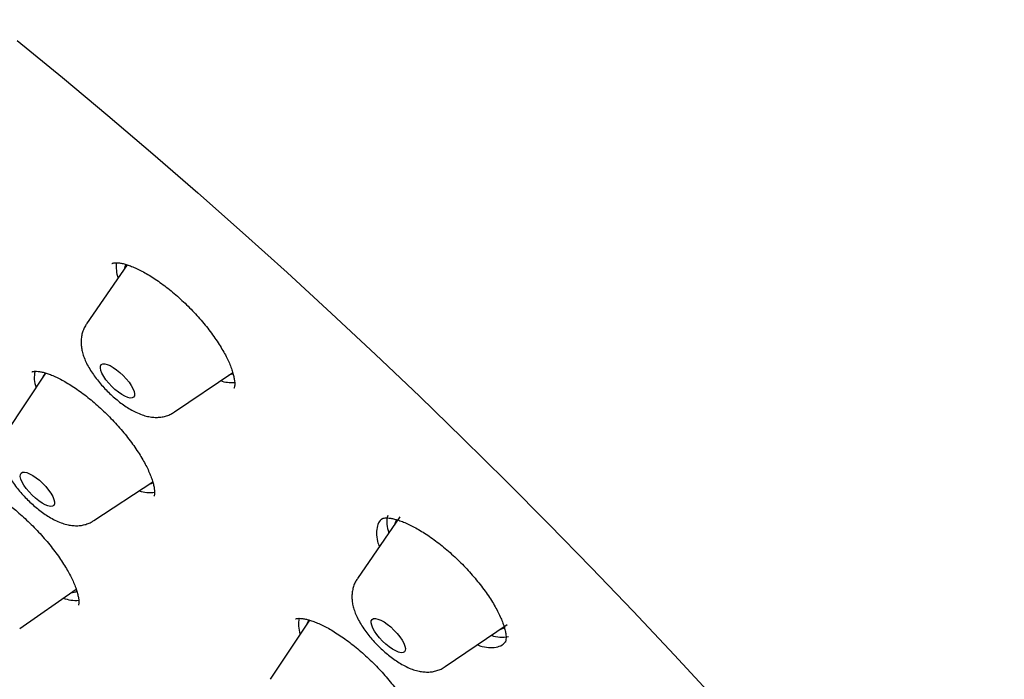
# Model space of a CAD drawing. Header units: millimetres. Extents: x 8 to 1577, y 12 to 2536.
# Tile 27 of 67: x 1340 to 1360, y 898 to 911. Entities that reach past the tile are written whole.
import ezdxf

# ---------------------------------------------------------------- set-up
doc = ezdxf.new("R2010")
doc.units = ezdxf.units.MM

msp = doc.modelspace()

# ---------------------------------------------------------------- linework, layer by layer
at = {"color": 7, "linetype": 'Continuous', "lineweight": 30}
for p, q in [((1342.605, 906.592), (1341.81, 905.432)), ((1341.008, 904.467), (1340.235, 903.299)), ((1343.534, 903.704), (1344.676, 904.482)), ((1341.956, 901.573), (1343.108, 902.332)), ((1347.953, 901.649), (1347.121, 900.434)), ((1340.5, 899.454), (1341.606, 900.23)), ((1346.183, 899.62), (1345.414, 898.459)), ((1348.845, 898.707), (1350.061, 899.535))]:
    msp.add_line(p, q, dxfattribs=at)
at = {"color": 7, "linetype": 'Continuous', "lineweight": 30, "flags": 128}
for points in [[(1340.451, 910.994), (1341.339, 910.266), (1342.225, 909.525), (1343.11, 908.772), (1343.992, 908.006), (1344.87, 907.228), (1345.745, 906.439), (1346.615, 905.64), (1347.48, 904.831), (1348.34, 904.012), (1349.193, 903.184), (1350.039, 902.348), (1350.878, 901.504), (1351.709, 900.654), (1352.531, 899.796), (1353.344, 898.932), (1354.148, 898.063)], [(1342.588, 906.601), (1342.561, 906.557), (1342.545, 906.504)], [(1342.368, 904.146), (1342.304, 904.207), (1342.244, 904.271), (1342.191, 904.337), (1342.147, 904.402), (1342.113, 904.464), (1342.091, 904.52), (1342.081, 904.568), (1342.084, 904.606), (1342.1, 904.633), (1342.129, 904.648), (1342.168, 904.649), (1342.217, 904.638), (1342.273, 904.615), (1342.335, 904.579), (1342.4, 904.534), (1342.466, 904.48), (1342.53, 904.42), (1342.59, 904.355), (1342.643, 904.289), (1342.687, 904.224), (1342.721, 904.163), (1342.743, 904.107), (1342.753, 904.059), (1342.75, 904.021), (1342.734, 903.994), (1342.706, 903.979), (1342.666, 903.977), (1342.618, 903.988), (1342.561, 904.012), (1342.499, 904.047), (1342.434, 904.092), (1342.368, 904.146)], [(1340.806, 902.013), (1340.742, 902.073), (1340.682, 902.137), (1340.628, 902.203), (1340.582, 902.268), (1340.547, 902.33), (1340.523, 902.387), (1340.511, 902.436), (1340.513, 902.476), (1340.527, 902.504), (1340.553, 902.521), (1340.591, 902.524), (1340.639, 902.515), (1340.694, 902.493), (1340.756, 902.46), (1340.821, 902.415), (1340.886, 902.363), (1340.951, 902.303), (1341.011, 902.239), (1341.065, 902.173), (1341.111, 902.108), (1341.146, 902.045), (1341.17, 901.989), (1341.182, 901.939), (1341.18, 901.9), (1341.166, 901.871), (1341.14, 901.855), (1341.102, 901.851), (1341.054, 901.861), (1340.999, 901.882), (1340.937, 901.916), (1340.872, 901.96), (1340.806, 902.013)], [(1347.886, 901.586), (1347.867, 901.546), (1347.856, 901.506)], [(1347.617, 899.207), (1347.557, 899.272), (1347.504, 899.338), (1347.459, 899.403), (1347.425, 899.465), (1347.402, 899.521), (1347.392, 899.569), (1347.395, 899.608), (1347.411, 899.635), (1347.438, 899.65), (1347.477, 899.652), (1347.526, 899.641), (1347.582, 899.618), (1347.644, 899.583), (1347.709, 899.538), (1347.775, 899.485), (1347.839, 899.424), (1347.899, 899.36), (1347.952, 899.294), (1347.997, 899.229), (1348.031, 899.167), (1348.054, 899.111), (1348.064, 899.063), (1348.061, 899.024), (1348.045, 898.997), (1348.018, 898.982), (1347.979, 898.98), (1347.93, 898.99), (1347.874, 899.014), (1347.812, 899.049), (1347.747, 899.094), (1347.681, 899.147), (1347.617, 899.207)], [(1349.919, 899.438), (1349.955, 899.448), (1349.998, 899.468)]]:
    msp.add_lwpolyline(points, dxfattribs=at)
at = {"color": 7, "linetype": 'Continuous', "lineweight": 30}
for centre, radius, start, end in [((1343.027, 906.547), 0.636, 172.1713, 199.6392), ((1341.331, 904.377), 0.546, 166.104, 200.711), ((1341.135, 904.319), 0.195, 128.7647, 162.1855), ((1344.657, 904.936), 0.655, 250.378, 275.1963), ((1344.569, 904.658), 0.226, 279.9414, 301.5238), ((1342.976, 902.476), 0.2, 287.8193, 312.8587), ((1343.044, 902.728), 0.605, 250.5657, 279.9374), ((1348.249, 901.537), 0.549, 165.6776, 201.5179), ((1341.595, 900.675), 0.668, 248.7604, 275.5217), ((1341.497, 900.411), 0.255, 270.8649, 300.5502), ((1346.524, 899.54), 0.559, 167.92, 200.4633), ((1346.316, 899.479), 0.197, 133.4137, 162.2034), ((1349.951, 899.847), 0.563, 248.8596, 284.0393)]:
    msp.add_arc(centre, radius, start, end, dxfattribs=at)
for points, knots in [([(1390.457, 875.422), (1390.5, 875.467), (1390.58, 875.55), (1390.689, 875.669), (1390.78, 875.771), (1390.853, 875.856), (1390.909, 875.922), (1390.95, 875.972), (1391.024, 876.065), (1391.103, 876.166), (1391.188, 876.279), (1391.248, 876.362), (1391.316, 876.459), (1391.39, 876.569), (1391.472, 876.694), (1391.556, 876.827), (1391.635, 876.961), (1391.71, 877.092), (1391.783, 877.224), (1391.858, 877.368), (1391.932, 877.517), (1392.004, 877.671), (1392.071, 877.821), (1392.134, 877.969), (1392.189, 878.106), (1392.24, 878.24), (1392.29, 878.375), (1392.351, 878.551), (1392.423, 878.776), (1392.502, 879.05), (1392.567, 879.303), (1392.618, 879.525), (1392.657, 879.715), (1392.692, 879.899), (1392.722, 880.074), (1392.747, 880.235), (1392.769, 880.39), (1392.789, 880.548), (1392.809, 880.723), (1392.827, 880.911), (1392.843, 881.106), (1392.856, 881.303), (1392.865, 881.499), (1392.873, 881.714), (1392.877, 881.942), (1392.878, 882.18), (1392.874, 882.414), (1392.867, 882.656), (1392.855, 882.916), (1392.839, 883.188), (1392.817, 883.467), (1392.788, 883.769), (1392.753, 884.09), (1392.71, 884.424), (1392.663, 884.747), (1392.611, 885.067), (1392.56, 885.358), (1392.509, 885.626), (1392.46, 885.87), (1392.405, 886.133), (1392.342, 886.416), (1392.272, 886.717), (1392.206, 886.985), (1392.15, 887.203), (1392.109, 887.359), (1392.075, 887.485), (1392.049, 887.581), (1392.022, 887.679), (1391.988, 887.801), (1391.942, 887.963), (1391.886, 888.154), (1391.821, 888.374), (1391.744, 888.626), (1391.652, 888.915), (1391.546, 889.242), (1391.422, 889.609), (1391.281, 890.013), (1391.119, 890.457), (1390.974, 890.843), (1390.852, 891.158), (1390.765, 891.377), (1390.685, 891.577), (1390.618, 891.742), (1390.567, 891.865), (1390.532, 891.95), (1390.508, 892.008), (1390.487, 892.058), (1390.465, 892.111), (1390.427, 892.202), (1390.368, 892.34), (1390.285, 892.535), (1390.186, 892.764), (1390.07, 893.029), (1389.921, 893.361), (1389.744, 893.751), (1389.542, 894.183), (1389.287, 894.716), (1388.979, 895.343), (1388.614, 896.06), (1388.248, 896.757), (1387.878, 897.443), (1387.461, 898.194), (1386.985, 899.028), (1386.579, 899.715), (1386.297, 900.184), (1386.156, 900.416), (1386.023, 900.634), (1385.902, 900.831), (1385.797, 901.001), (1385.709, 901.143), (1385.64, 901.254), (1385.588, 901.336), (1385.543, 901.407), (1385.491, 901.491), (1385.419, 901.605), (1385.328, 901.749), (1385.224, 901.912), (1385.078, 902.14), (1384.886, 902.437), (1384.642, 902.813), (1384.371, 903.223), (1384.072, 903.671), (1383.743, 904.158), (1383.384, 904.682), (1383.003, 905.23), (1382.61, 905.787), (1382.213, 906.341), (1381.815, 906.89), (1381.249, 907.659), (1380.512, 908.64), (1379.595, 909.827), (1378.677, 910.984), (1377.755, 912.117), (1376.827, 913.231), (1375.886, 914.333), (1374.902, 915.46), (1373.872, 916.612), (1372.796, 917.784), (1371.708, 918.942), (1370.606, 920.086), (1369.468, 921.24), (1368.294, 922.403), (1367.083, 923.572), (1365.859, 924.724), (1364.619, 925.861), (1363.362, 926.985), (1362.176, 928.017), (1361.067, 928.959), (1360.038, 929.814), (1358.998, 930.659), (1357.944, 931.494), (1356.873, 932.323), (1355.838, 933.105), (1354.84, 933.84), (1353.882, 934.529), (1352.912, 935.209), (1352.132, 935.743), (1351.557, 936.129), (1351.2, 936.366), (1350.878, 936.578), (1350.592, 936.764), (1350.349, 936.921), (1350.148, 937.051), (1349.984, 937.155), (1349.847, 937.242), (1349.736, 937.312), (1349.637, 937.375), (1349.533, 937.441), (1349.404, 937.522), (1349.246, 937.621), (1349.039, 937.749), (1348.779, 937.91), (1348.462, 938.103), (1348.098, 938.323), (1347.696, 938.562), (1347.274, 938.811), (1346.694, 939.146), (1345.978, 939.55), (1345.141, 940.007), (1344.346, 940.427), (1343.589, 940.813), (1342.975, 941.115), (1342.491, 941.347), (1342.127, 941.519), (1341.771, 941.683), (1341.423, 941.84), (1341.087, 941.989), (1340.777, 942.124), (1340.499, 942.242), (1340.255, 942.345), (1340.026, 942.439), (1339.789, 942.536), (1339.54, 942.636), (1339.276, 942.739), (1339, 942.845), (1338.708, 942.955), (1338.406, 943.066), (1338.1, 943.176), (1337.814, 943.275), (1337.548, 943.366), (1337.302, 943.447), (1337.056, 943.527), (1336.816, 943.602), (1336.594, 943.67), (1336.41, 943.725), (1336.261, 943.769), (1336.146, 943.802), (1336.049, 943.829), (1335.956, 943.856), (1335.849, 943.885), (1335.719, 943.921), (1335.564, 943.962), (1335.384, 944.009), (1335.133, 944.073), (1334.829, 944.147), (1334.49, 944.224), (1334.178, 944.29), (1333.855, 944.355), (1333.518, 944.417), (1333.161, 944.478), (1332.806, 944.531), (1332.441, 944.58), (1332.087, 944.62), (1331.747, 944.652), (1331.43, 944.677), (1331.124, 944.694), (1330.839, 944.705), (1330.57, 944.711), (1330.303, 944.712), (1330.025, 944.708), (1329.736, 944.698), (1329.484, 944.683), (1329.274, 944.667), (1329.11, 944.653), (1328.956, 944.637), (1328.818, 944.621), (1328.697, 944.606), (1328.581, 944.59), (1328.453, 944.571), (1328.306, 944.547), (1328.144, 944.519), (1327.978, 944.487), (1327.814, 944.453), (1327.64, 944.414), (1327.455, 944.368), (1327.26, 944.316), (1327.071, 944.261), (1326.894, 944.205), (1326.731, 944.151), (1326.58, 944.097), (1326.444, 944.046), (1326.315, 943.995), (1326.189, 943.943), (1326.055, 943.885), (1325.913, 943.821), (1325.765, 943.75), (1325.62, 943.677), (1325.488, 943.607), (1325.371, 943.542), (1325.26, 943.479), (1325.143, 943.409), (1325.016, 943.331), (1324.888, 943.247), (1324.765, 943.165), (1324.659, 943.089), (1324.564, 943.02), (1324.475, 942.953), (1324.384, 942.883), (1324.309, 942.823), (1324.241, 942.768), (1324.176, 942.713), (1324.092, 942.642), (1323.99, 942.551), (1323.871, 942.442), (1323.786, 942.362), (1323.741, 942.319)], [0, 0, 0, 0, 0.00235, 0.004399, 0.006147, 0.007594, 0.008739, 0.009584, 0.010292, 0.013932, 0.01524, 0.016808, 0.01864, 0.020737, 0.022974, 0.02559, 0.027921, 0.030002, 0.032224, 0.034696, 0.037338, 0.039814, 0.042446, 0.044816, 0.047048, 0.04917, 0.051262, 0.053567, 0.057585, 0.061918, 0.06632, 0.069248, 0.072104, 0.074883, 0.077498, 0.079884, 0.081954, 0.084309, 0.086798, 0.089587, 0.092386, 0.095164, 0.097919, 0.100639, 0.104099, 0.107328, 0.110381, 0.113607, 0.11707, 0.12074, 0.124391, 0.127974, 0.132445, 0.136677, 0.140629, 0.144532, 0.148584, 0.151336, 0.15428, 0.157439, 0.160811, 0.164396, 0.168082, 0.170221, 0.172018, 0.173472, 0.174585, 0.175357, 0.176842, 0.178782, 0.1809, 0.18338, 0.186224, 0.189432, 0.193084, 0.197124, 0.201553, 0.20637, 0.211575, 0.213988, 0.216438, 0.218577, 0.22032, 0.221669, 0.222451, 0.222993, 0.223482, 0.22404, 0.224666, 0.226344, 0.228375, 0.230759, 0.233496, 0.236585, 0.24104, 0.245461, 0.249792, 0.257202, 0.264333, 0.271187, 0.277793, 0.284477, 0.293067, 0.30192, 0.304174, 0.306441, 0.308542, 0.310375, 0.312015, 0.313358, 0.314402, 0.315149, 0.315692, 0.316406, 0.317518, 0.318917, 0.320472, 0.322126, 0.325325, 0.328838, 0.332665, 0.336806, 0.341356, 0.346233, 0.351391, 0.356547, 0.361652, 0.366706, 0.37171, 0.382843, 0.393717, 0.404332, 0.414689, 0.424911, 0.435081, 0.445198, 0.456267, 0.467274, 0.47822, 0.489142, 0.500065, 0.51165, 0.523236, 0.534822, 0.546434, 0.558162, 0.570015, 0.579417, 0.588895, 0.598452, 0.608103, 0.617935, 0.627961, 0.636659, 0.645499, 0.65448, 0.663602, 0.667239, 0.670584, 0.673599, 0.676284, 0.678638, 0.680434, 0.681975, 0.683262, 0.684294, 0.685117, 0.68607, 0.687259, 0.688756, 0.690568, 0.693135, 0.696149, 0.699609, 0.703516, 0.707677, 0.71177, 0.720295, 0.728483, 0.736336, 0.743852, 0.751095, 0.754862, 0.758569, 0.762216, 0.765802, 0.769328, 0.77265, 0.775491, 0.778047, 0.780324, 0.782743, 0.785575, 0.788251, 0.791215, 0.794429, 0.797714, 0.801051, 0.804437, 0.807134, 0.809861, 0.81262, 0.815399, 0.817935, 0.820112, 0.82169, 0.823007, 0.824061, 0.825004, 0.826229, 0.827726, 0.829515, 0.831596, 0.833969, 0.838297, 0.842329, 0.846064, 0.849503, 0.854051, 0.858413, 0.862716, 0.867334, 0.87225, 0.876342, 0.880522, 0.884642, 0.888458, 0.891979, 0.895534, 0.899378, 0.903466, 0.907621, 0.910017, 0.91243, 0.9147, 0.916703, 0.918436, 0.920008, 0.921793, 0.924042, 0.926531, 0.929026, 0.931499, 0.93398, 0.936955, 0.940022, 0.942981, 0.945794, 0.948384, 0.950706, 0.953022, 0.954954, 0.956985, 0.959167, 0.96152, 0.964045, 0.966608, 0.968947, 0.970806, 0.972646, 0.974693, 0.976949, 0.979402, 0.981703, 0.983698, 0.985385, 0.987065, 0.988755, 0.99049, 0.991297, 0.992414, 0.993842, 0.995583, 0.997636, 1, 1, 1, 1]), ([(1342.303, 906.616), (1342.304, 906.617), (1342.305, 906.618), (1342.318, 906.624), (1342.344, 906.631), (1342.384, 906.634), (1342.439, 906.631), (1342.506, 906.621), (1342.583, 906.601), (1342.671, 906.572), (1342.766, 906.532), (1342.87, 906.482), (1342.981, 906.422), (1343.098, 906.351), (1343.22, 906.27), (1343.343, 906.18), (1343.468, 906.082), (1343.591, 905.977), (1343.712, 905.866), (1343.831, 905.751), (1343.945, 905.63), (1344.056, 905.506), (1344.162, 905.379), (1344.26, 905.251), (1344.35, 905.124), (1344.431, 905), (1344.502, 904.88), (1344.563, 904.766), (1344.613, 904.658), (1344.653, 904.556), (1344.683, 904.463), (1344.703, 904.38), (1344.714, 904.309), (1344.717, 904.253), (1344.714, 904.211), (1344.708, 904.185), (1344.703, 904.175), (1344.702, 904.173), (1344.701, 904.173), (1344.701, 904.173)], [0, 0, 0, 0, 0.0301, 0.057672, 0.083429, 0.110721, 0.137124, 0.163355, 0.189651, 0.215728, 0.242169, 0.269315, 0.297073, 0.325322, 0.353925, 0.382744, 0.411645, 0.440486, 0.469109, 0.497674, 0.52654, 0.555625, 0.584826, 0.614001, 0.643013, 0.671747, 0.70011, 0.727816, 0.755547, 0.783274, 0.81083, 0.838041, 0.864742, 0.89083, 0.916343, 0.941587, 0.967096, 0.994331, 1, 1, 1, 1]), ([(1341.811, 905.43), (1341.807, 905.425), (1341.784, 905.396), (1341.755, 905.335), (1341.724, 905.251), (1341.707, 905.164), (1341.702, 905.076), (1341.707, 904.986), (1341.724, 904.892), (1341.753, 904.793), (1341.797, 904.687), (1341.854, 904.576), (1341.923, 904.466), (1342, 904.359), (1342.082, 904.257), (1342.17, 904.16), (1342.262, 904.067), (1342.359, 903.98), (1342.459, 903.898), (1342.562, 903.823), (1342.669, 903.755), (1342.782, 903.695), (1342.895, 903.648), (1343.004, 903.616), (1343.105, 903.6), (1343.2, 903.596), (1343.292, 903.605), (1343.381, 903.627), (1343.462, 903.659), (1343.51, 903.69), (1343.532, 903.704)], [0, 0, 0, 0, 0.006211, 0.036424, 0.066192, 0.095952, 0.126231, 0.15773, 0.191401, 0.228437, 0.269728, 0.314156, 0.357762, 0.399664, 0.4403, 0.480195, 0.519775, 0.559404, 0.599327, 0.639959, 0.68184, 0.725744, 0.772684, 0.812778, 0.848602, 0.881752, 0.91332, 0.943964, 0.974083, 1, 1, 1, 1]), ([(1340.738, 904.492), (1340.738, 904.492), (1340.737, 904.492), (1340.746, 904.496), (1340.768, 904.502), (1340.804, 904.505), (1340.856, 904.503), (1340.92, 904.493), (1340.994, 904.475), (1341.079, 904.447), (1341.173, 904.409), (1341.275, 904.36), (1341.385, 904.301), (1341.5, 904.231), (1341.621, 904.151), (1341.744, 904.063), (1341.868, 903.966), (1341.991, 903.862), (1342.113, 903.752), (1342.232, 903.637), (1342.348, 903.517), (1342.46, 903.393), (1342.566, 903.266), (1342.666, 903.139), (1342.758, 903.012), (1342.841, 902.888), (1342.914, 902.768), (1342.977, 902.654), (1343.03, 902.545), (1343.072, 902.442), (1343.105, 902.348), (1343.127, 902.264), (1343.14, 902.192), (1343.144, 902.134), (1343.143, 902.092), (1343.137, 902.065), (1343.133, 902.055), (1343.132, 902.053), (1343.132, 902.053), (1343.132, 902.053)], [0, 0, 0, 0, 0.020946, 0.048815, 0.074944, 0.102634, 0.1293, 0.155766, 0.182302, 0.208625, 0.235449, 0.263011, 0.291211, 0.31992, 0.348994, 0.378287, 0.407664, 0.43698, 0.466053, 0.495164, 0.524577, 0.554207, 0.583948, 0.613651, 0.643182, 0.672429, 0.701295, 0.729542, 0.757848, 0.786139, 0.814238, 0.841957, 0.869112, 0.895575, 0.92135, 0.946683, 0.972118, 0.999148, 1, 1, 1, 1]), ([(1340.235, 903.297), (1340.231, 903.293), (1340.21, 903.264), (1340.182, 903.204), (1340.152, 903.119), (1340.136, 903.032), (1340.131, 902.944), (1340.137, 902.854), (1340.155, 902.76), (1340.185, 902.66), (1340.23, 902.553), (1340.288, 902.443), (1340.358, 902.332), (1340.435, 902.226), (1340.518, 902.124), (1340.606, 902.027), (1340.699, 901.935), (1340.795, 901.848), (1340.896, 901.767), (1340.999, 901.693), (1341.107, 901.625), (1341.221, 901.565), (1341.334, 901.519), (1341.443, 901.489), (1341.542, 901.473), (1341.638, 901.471), (1341.73, 901.481), (1341.818, 901.504), (1341.894, 901.535), (1341.937, 901.563), (1341.955, 901.575)], [0, 0, 0, 0, 0.005286, 0.035627, 0.065551, 0.095502, 0.126021, 0.157828, 0.191902, 0.229451, 0.271293, 0.316085, 0.359815, 0.401845, 0.442644, 0.482733, 0.522534, 0.562402, 0.602595, 0.643536, 0.685782, 0.730132, 0.77761, 0.817508, 0.853249, 0.886419, 0.918068, 0.948831, 0.979092, 1, 1, 1, 1]), ([(1339.252, 902.35), (1339.252, 902.35), (1339.253, 902.351), (1339.269, 902.356), (1339.298, 902.361), (1339.341, 902.361), (1339.397, 902.354), (1339.465, 902.34), (1339.544, 902.316), (1339.632, 902.282), (1339.73, 902.238), (1339.837, 902.183), (1339.95, 902.117), (1340.069, 902.041), (1340.191, 901.956), (1340.309, 901.867), (1340.407, 901.787), (1340.504, 901.704), (1340.606, 901.613), (1340.725, 901.498), (1340.842, 901.379), (1340.955, 901.255), (1341.063, 901.128), (1341.164, 901.001), (1341.258, 900.875), (1341.342, 900.751), (1341.416, 900.632), (1341.48, 900.517), (1341.535, 900.408), (1341.58, 900.304), (1341.615, 900.208), (1341.639, 900.123), (1341.654, 900.05), (1341.66, 899.991), (1341.659, 899.949), (1341.655, 899.923), (1341.651, 899.911), (1341.65, 899.91), (1341.65, 899.91)], [0, 0, 0, 0, 0.02978, 0.057017, 0.082926, 0.110241, 0.137017, 0.163687, 0.189793, 0.216669, 0.244459, 0.273023, 0.302185, 0.33176, 0.361566, 0.391431, 0.417001, 0.43241, 0.461761, 0.491383, 0.521343, 0.551541, 0.581849, 0.612079, 0.642067, 0.671669, 0.700757, 0.729462, 0.758437, 0.787516, 0.816398, 0.844813, 0.872501, 0.899269, 0.925058, 0.950067, 0.975292, 1, 1, 1, 1]), ([(1347.62, 901.617), (1347.602, 901.604), (1347.553, 901.568), (1347.51, 901.471), (1347.493, 901.333), (1347.506, 901.194), (1347.538, 901.095), (1347.55, 901.06)], [0, 0, 0, 0, 0.139472, 0.38163, 0.623558, 0.865485, 1, 1, 1, 1]), ([(1347.602, 901.609), (1347.602, 901.61), (1347.603, 901.611), (1347.617, 901.617), (1347.644, 901.623), (1347.685, 901.626), (1347.741, 901.623), (1347.81, 901.613), (1347.89, 901.593), (1347.979, 901.564), (1348.078, 901.524), (1348.183, 901.474), (1348.294, 901.414), (1348.41, 901.345), (1348.532, 901.265), (1348.656, 901.176), (1348.782, 901.078), (1348.908, 900.973), (1349.031, 900.862), (1349.151, 900.746), (1349.267, 900.627), (1349.377, 900.504), (1349.481, 900.38), (1349.58, 900.254), (1349.67, 900.128), (1349.752, 900.004), (1349.825, 899.883), (1349.887, 899.768), (1349.937, 899.661), (1349.977, 899.562), (1350.006, 899.472), (1350.025, 899.392), (1350.036, 899.323), (1350.038, 899.267), (1350.035, 899.225), (1350.029, 899.198), (1350.023, 899.185), (1350.022, 899.185), (1350.022, 899.185)], [0, 0, 0, 0, 0.029029, 0.05553, 0.08072, 0.107362, 0.133681, 0.160118, 0.186877, 0.213978, 0.241349, 0.26883, 0.296122, 0.324156, 0.352678, 0.381581, 0.410739, 0.440025, 0.469293, 0.498434, 0.527312, 0.556072, 0.585074, 0.61424, 0.643458, 0.672565, 0.701423, 0.729905, 0.757899, 0.785223, 0.812203, 0.839235, 0.866039, 0.892548, 0.918814, 0.945093, 0.971913, 1, 1, 1, 1]), ([(1347.121, 900.432), (1347.107, 900.41), (1347.076, 900.363), (1347.045, 900.283), (1347.023, 900.197), (1347.013, 900.109), (1347.015, 900.02), (1347.028, 899.928), (1347.053, 899.831), (1347.091, 899.727), (1347.144, 899.618), (1347.209, 899.507), (1347.283, 899.399), (1347.364, 899.295), (1347.45, 899.196), (1347.541, 899.102), (1347.636, 899.013), (1347.734, 898.929), (1347.836, 898.852), (1347.942, 898.781), (1348.053, 898.718), (1348.165, 898.666), (1348.275, 898.629), (1348.378, 898.607), (1348.475, 898.599), (1348.568, 898.603), (1348.659, 898.619), (1348.744, 898.65), (1348.807, 898.679), (1348.837, 898.703), (1348.844, 898.708)], [0, 0, 0, 0, 0.025466, 0.055348, 0.085064, 0.115102, 0.146092, 0.178893, 0.214634, 0.25444, 0.298115, 0.342266, 0.384745, 0.425767, 0.465876, 0.505532, 0.545112, 0.5849, 0.625241, 0.666622, 0.709724, 0.7555, 0.797492, 0.834781, 0.86881, 0.900899, 0.931848, 0.96214, 0.992074, 1, 1, 1, 1]), ([(1345.905, 899.643), (1345.905, 899.643), (1345.905, 899.643), (1345.915, 899.648), (1345.94, 899.653), (1345.98, 899.656), (1346.034, 899.653), (1346.101, 899.642), (1346.179, 899.622), (1346.268, 899.593), (1346.365, 899.553), (1346.47, 899.504), (1346.58, 899.444), (1346.696, 899.374), (1346.816, 899.294), (1346.94, 899.205), (1347.066, 899.108), (1347.191, 899.003), (1347.315, 898.892), (1347.436, 898.776), (1347.551, 898.657), (1347.662, 898.535), (1347.767, 898.41), (1347.866, 898.285), (1347.957, 898.159), (1348.04, 898.035), (1348.114, 897.915), (1348.176, 897.8), (1348.228, 897.693), (1348.269, 897.594), (1348.299, 897.505), (1348.32, 897.425), (1348.331, 897.356), (1348.334, 897.301), (1348.332, 897.259), (1348.326, 897.234), (1348.321, 897.223), (1348.321, 897.223), (1348.321, 897.223)], [0, 0, 0, 0, 0.017918, 0.044643, 0.070119, 0.09704, 0.123736, 0.150607, 0.177876, 0.205547, 0.233535, 0.261682, 0.289648, 0.318306, 0.347477, 0.377052, 0.406903, 0.4369, 0.466896, 0.496771, 0.526401, 0.555854, 0.585536, 0.615394, 0.645318, 0.675139, 0.704719, 0.733922, 0.76263, 0.79067, 0.818253, 0.845874, 0.873246, 0.900286, 0.927026, 0.953729, 0.98086, 1, 1, 1, 1]), ([(1349.472, 899.134), (1349.504, 899.123), (1349.6, 899.091), (1349.738, 899.077), (1349.878, 899.091), (1349.977, 899.134), (1350.015, 899.184), (1350.029, 899.202)], [0, 0, 0, 0, 0.123309, 0.366045, 0.608782, 0.851428, 1, 1, 1, 1])]:
    msp.add_open_spline(points, degree=3, knots=knots, dxfattribs=at)

doc.saveas('drawing.dxf')
